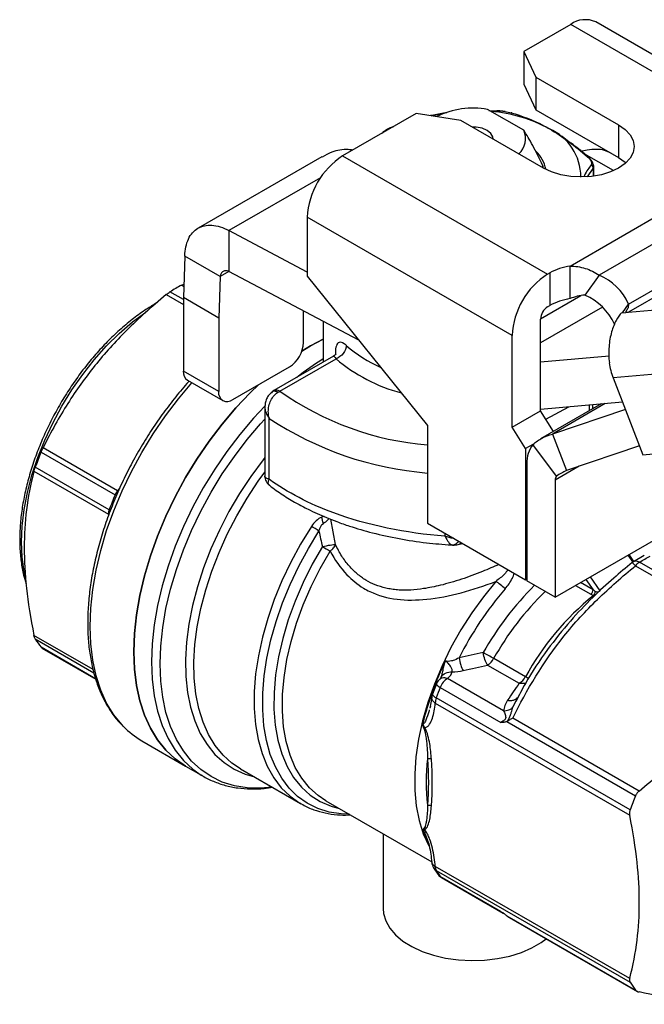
# Model space of a CAD drawing. Header units: inches. Extents: x 0.5 to 21.5, y 0.5 to 16.5.
# Tile 15 of 17: x 17.3 to 18.6, y 13.3 to 15.2. Entities that reach past the tile are written whole.
import ezdxf

# ---------------------------------------------------------------- set-up
doc = ezdxf.new("R2010")
doc.units = ezdxf.units.IN
doc.header["$LTSCALE"] = 2
doc.header["$MEASUREMENT"] = 0

msp = doc.modelspace()

# ---------------------------------------------------------------- linework, layer by layer
for p, q in [((18.4119, 15.2053), (18.3197, 15.1521)), ((18.8235, 14.9676), (18.4119, 15.2053)), ((18.8661, 14.9763), (18.4611, 15.2102)), ((18.3197, 15.1521), (18.3432, 15.1014)), ((18.3197, 15.1521), (18.3197, 15.0878)), ((18.3432, 15.1014), (18.5061, 15.0074)), ((18.3432, 15.1014), (18.3432, 15.0371)), ((18.3197, 15.0878), (18.3432, 15.0371)), ((18.3195, 14.9966), (18.2481, 15.0378)), ((18.3432, 15.0371), (18.5061, 14.9431)), ((18.1078, 15.0298), (17.9627, 14.946)), ((18.1956, 15.0162), (18.1078, 15.0298)), ((18.137, 15.0253), (18.1647, 15.0313)), ((18.1647, 15.0313), (18.1682, 15.0316)), ((18.2505, 15.0355), (18.2676, 15.0353)), ((18.3585, 14.9222), (18.1956, 15.0162)), ((18.5061, 15.0074), (18.5061, 14.9431)), ((18.4105, 14.7292), (18.8235, 14.9676)), ((17.922, 14.9446), (17.6781, 14.8039)), ((17.9627, 14.946), (18.3664, 14.713)), ((18.4961, 14.9171), (18.4387, 14.9503)), ((18.3572, 14.9266), (18.3567, 14.9232)), ((18.3572, 14.9229), (18.3572, 14.9266)), ((18.4451, 14.9052), (18.456, 14.9215)), ((18.456, 14.9215), (18.4572, 14.9256)), ((18.456, 14.9215), (18.456, 14.9061)), ((18.4572, 14.9063), (18.4572, 14.927)), ((18.8497, 14.9318), (18.4676, 14.7112)), ((17.9191, 14.9031), (17.7387, 14.7989)), ((18.5258, 14.6542), (18.8976, 14.8689)), ((18.9212, 14.8664), (18.5258, 14.6381)), ((18.2968, 14.5925), (17.8931, 14.8255)), ((17.8931, 14.8255), (17.8931, 14.7095)), ((17.8931, 14.7173), (17.7387, 14.7989)), ((17.7387, 14.7989), (17.7387, 14.7186)), ((17.6521, 14.7489), (17.6491, 14.6669)), ((17.7217, 14.7087), (17.6521, 14.7489)), ((18.4105, 14.6649), (18.4105, 14.7292)), ((17.7217, 14.7087), (17.7187, 14.6267)), ((17.7387, 14.7186), (17.7217, 14.7087)), ((17.9946, 14.5832), (17.7387, 14.7186)), ((17.8931, 14.7095), (18.1298, 14.4151)), ((18.3664, 14.713), (18.371, 14.7157)), ((18.371, 14.7157), (18.371, 14.6514)), ((18.4676, 14.7112), (18.4398, 14.6716)), ((17.6457, 14.6913), (17.6499, 14.6889)), ((17.6154, 14.6728), (17.6491, 14.6533)), ((17.6491, 14.6629), (17.6228, 14.6781)), ((18.3525, 14.625), (18.4319, 14.6709)), ((17.7187, 14.6267), (17.6491, 14.6669)), ((17.6491, 14.6669), (17.6491, 14.5222)), ((18.3664, 14.6487), (18.371, 14.6514)), ((18.5138, 14.6371), (18.5258, 14.6542)), ((18.5258, 14.6381), (18.8315, 14.6655)), ((17.8857, 14.5785), (17.8857, 14.6408)), ((18.4745, 14.6484), (18.3525, 14.578)), ((18.5117, 14.6369), (18.5204, 14.6377)), ((18.5202, 14.6393), (18.5204, 14.6377)), ((18.5204, 14.6377), (18.5258, 14.6381)), ((17.7187, 14.6267), (17.7187, 14.4821)), ((17.9245, 14.6203), (17.9245, 14.5397)), ((18.3525, 14.444), (18.3525, 14.6246)), ((18.2968, 14.4118), (18.2968, 14.5925)), ((17.8825, 14.5615), (17.8996, 14.5719)), ((17.8996, 14.5719), (17.9245, 14.5853)), ((17.9485, 14.5577), (17.9485, 14.5543)), ((17.9447, 14.5514), (17.8276, 14.4837)), ((17.8394, 14.4826), (17.9498, 14.5463)), ((18.4875, 14.5516), (18.3525, 14.5395)), ((18.7967, 14.5356), (18.4954, 14.5087)), ((17.7187, 14.4821), (17.6491, 14.5222)), ((17.7465, 14.466), (17.8579, 14.5303)), ((17.6572, 14.5042), (17.7268, 14.464)), ((18.4954, 14.5087), (18.554, 14.3574)), ((17.8276, 14.4837), (17.8239, 14.4814)), ((18.5138, 14.4611), (18.3525, 14.4467)), ((18.472, 14.4574), (18.3526, 14.3884)), ((18.48, 14.4581), (18.376, 14.398)), ((18.4481, 14.4552), (18.4481, 14.4435)), ((18.4556, 14.4479), (18.4556, 14.4559)), ((17.8096, 14.451), (17.8096, 14.3153)), ((18.2968, 14.4118), (18.3525, 14.444)), ((18.3779, 14.403), (18.3525, 14.444)), ((18.3628, 14.4274), (18.4079, 14.4516)), ((18.5195, 14.4465), (18.376, 14.398)), ((17.8181, 14.309), (17.8181, 14.429)), ((18.1298, 14.4151), (18.1298, 14.2222)), ((18.3231, 14.3694), (18.2968, 14.4118)), ((18.376, 14.398), (18.4038, 14.3263)), ((18.3376, 14.3777), (18.3231, 14.3694)), ((18.3837, 14.3151), (18.3376, 14.3777)), ((18.554, 14.3574), (18.8554, 14.3844)), ((17.3689, 14.3623), (17.5146, 14.2782)), ((17.5194, 14.2864), (17.3728, 14.371)), ((18.3231, 14.3694), (18.3231, 14.1106)), ((18.5473, 14.3747), (18.4038, 14.3263)), ((18.3256, 14.3396), (18.3256, 14.1088)), ((17.3549, 14.3249), (17.5015, 14.2402)), ((17.5031, 14.2487), (17.3574, 14.3328)), ((18.4284, 14.3346), (18.3813, 14.3074)), ((18.3813, 14.3074), (18.3813, 14.0767)), ((17.5242, 14.2923), (17.5194, 14.2864)), ((17.5176, 14.2764), (17.5146, 14.2782)), ((17.5058, 14.2471), (17.5031, 14.2487)), ((17.5015, 14.2402), (17.5015, 14.2369)), ((17.9266, 14.2353), (17.9218, 14.2344)), ((17.9485, 14.1804), (17.9393, 14.2301)), ((18.1298, 14.2222), (18.3231, 14.1106)), ((18.3813, 14.0767), (18.6319, 14.2213)), ((18.1643, 14.2023), (18.1643, 14.1968)), ((18.1765, 14.1796), (18.1793, 14.1794)), ((18.1778, 14.1796), (18.1801, 14.18)), ((18.1901, 14.1803), (18.1987, 14.1824)), ((18.5245, 14.1593), (18.534, 14.1456)), ((18.5361, 14.147), (18.5267, 14.1606)), ((18.5568, 14.1589), (18.5354, 14.1465)), ((18.7946, 14.0025), (18.5472, 14.1454)), ((18.5394, 14.1383), (18.7879, 13.9948)), ((18.3231, 14.1106), (18.3256, 14.1121)), ((18.3813, 14.0767), (18.3256, 14.1088)), ((18.4559, 14.0914), (18.4314, 14.1056)), ((18.4419, 14.1117), (18.4559, 14.0914)), ((18.4698, 14.0893), (18.4508, 14.1168)), ((18.4214, 14.0998), (18.4514, 14.0825)), ((17.4713, 13.9342), (17.3549, 14.0014)), ((17.3574, 13.9943), (17.4729, 13.9276)), ((17.4763, 13.916), (17.3689, 13.978)), ((17.3706, 13.9764), (17.4765, 13.9153)), ((18.3226, 13.9197), (18.2602, 13.9557)), ((18.2482, 13.9429), (18.3106, 13.9069)), ((18.1567, 13.9188), (18.1544, 13.9144)), ((18.2796, 13.8529), (18.1694, 13.9164)), ((18.1475, 13.9059), (18.1397, 13.8856)), ((18.1551, 13.8988), (18.2745, 13.8299)), ((18.1384, 13.8791), (18.1346, 13.8579)), ((18.5289, 13.6577), (18.1472, 13.878)), ((18.3036, 13.8713), (18.3065, 13.8774)), ((18.1355, 13.8613), (18.1344, 13.8579)), ((18.1452, 13.8678), (18.528, 13.6469)), ((18.2982, 13.8596), (18.3036, 13.8713)), ((18.5465, 13.6945), (18.298, 13.838)), ((18.2859, 13.8318), (18.5396, 13.6853)), ((17.5673, 13.7937), (17.6536, 13.7439)), ((17.6536, 13.7439), (17.6884, 13.7238)), ((17.7617, 13.7383), (17.8801, 13.67)), ((17.9295, 13.6755), (18.1382, 13.5551)), ((18.0426, 13.6102), (18.0426, 13.4629)), ((18.1419, 13.543), (18.1505, 13.5305)), ((18.528, 13.325), (18.1452, 13.546)), ((18.1472, 13.538), (18.5289, 13.3177)), ((18.2745, 13.4575), (18.1551, 13.5264)), ((18.1576, 13.5242), (18.2791, 13.4541)), ((18.2859, 13.4489), (18.5396, 13.3024)), ((18.2913, 13.4451), (18.5431, 13.2997))]:
    msp.add_line(p, q)
at = {"flags": 128}
for points in [[(18.1647, 15.0313), (18.1384, 15.0261), (18.1358, 15.0255)], [(18.2591, 14.9796), (18.2587, 14.9838), (18.2548, 14.9906), (18.2476, 14.9963), (18.2376, 15.0005), (18.2259, 15.0027), (18.2186, 15.003)], [(18.5061, 15.0074), (18.519, 14.9982), (18.5287, 14.9878), (18.5346, 14.9765), (18.5366, 14.9648), (18.5346, 14.953), (18.5287, 14.9417), (18.519, 14.9313), (18.5061, 14.9222), (18.4902, 14.9147), (18.4722, 14.9091), (18.4526, 14.9057), (18.4323, 14.9046), (18.4119, 14.9057), (18.3924, 14.9091), (18.3743, 14.9147), (18.3585, 14.9222)], [(18.5061, 14.9431), (18.519, 14.934), (18.5205, 14.9326)], [(17.3379, 14.116), (17.3355, 14.1272), (17.3316, 14.1554), (17.3303, 14.1854), (17.3316, 14.2168), (17.3355, 14.2495), (17.342, 14.2831), (17.351, 14.3172), (17.3624, 14.3516), (17.3761, 14.3859), (17.3919, 14.4198), (17.4098, 14.4529), (17.4296, 14.4849), (17.4509, 14.5156), (17.4738, 14.5446), (17.4979, 14.5717), (17.523, 14.5965), (17.5488, 14.6189), (17.5749, 14.6384)], [(17.9245, 14.5853), (17.8996, 14.5719), (17.8825, 14.5615)], [(17.5309, 13.8222), (17.5283, 13.8249), (17.512, 13.845), (17.4979, 13.868), (17.4863, 13.8937), (17.4772, 13.9219), (17.4706, 13.9523), (17.4667, 13.9848), (17.4653, 14.019), (17.4667, 14.0548), (17.4706, 14.0919), (17.4772, 14.1299), (17.4863, 14.1686), (17.4979, 14.2077), (17.512, 14.2469), (17.5283, 14.2859), (17.5467, 14.3243), (17.5673, 14.362), (17.5896, 14.3986), (17.6137, 14.4339), (17.6393, 14.4675), (17.6661, 14.4991)], [(17.7979, 14.4956), (17.7806, 14.479), (17.7526, 14.4494), (17.7256, 14.4177), (17.7, 14.384), (17.6759, 14.3488), (17.6536, 14.3122), (17.633, 14.2745), (17.6146, 14.236), (17.5983, 14.197), (17.5842, 14.1579), (17.5726, 14.1188), (17.5635, 14.0801), (17.5569, 14.042), (17.553, 14.005), (17.5516, 13.9692), (17.553, 13.935), (17.5569, 13.9025), (17.5635, 13.8721), (17.5726, 13.8439), (17.5842, 13.8182), (17.5983, 13.7952), (17.6146, 13.7751), (17.633, 13.7579), (17.6536, 13.7439), (17.6536, 13.7439)], [(17.6536, 13.7439), (17.6536, 13.7439), (17.633, 13.7579), (17.6146, 13.7751), (17.5983, 13.7952), (17.5842, 13.8182), (17.5726, 13.8439), (17.5635, 13.8721), (17.5569, 13.9025), (17.553, 13.935), (17.5516, 13.9692), (17.553, 14.005), (17.5569, 14.042), (17.5635, 14.0801), (17.5726, 14.1188), (17.5842, 14.1579), (17.5983, 14.197), (17.6146, 14.236), (17.633, 14.2745), (17.6536, 14.3122), (17.6759, 14.3488), (17.7, 14.384), (17.7256, 14.4177), (17.7526, 14.4494), (17.7806, 14.479), (17.7979, 14.4956)], [(17.8096, 14.4529), (17.7874, 14.4293), (17.7605, 14.3975), (17.7349, 14.3639), (17.7108, 14.3287), (17.6884, 14.2921), (17.6679, 14.2544), (17.6494, 14.2159), (17.6331, 14.1769), (17.6191, 14.1377), (17.6075, 14.0987), (17.5983, 14.0599), (17.5918, 14.0219), (17.5878, 13.9849), (17.5865, 13.9491), (17.5878, 13.9148), (17.5918, 13.8824), (17.5983, 13.8519), (17.6075, 13.8238), (17.6191, 13.7981), (17.6331, 13.7751), (17.6494, 13.7549), (17.6679, 13.7378), (17.6843, 13.7262)], [(17.8239, 13.7024), (17.8013, 13.7004), (17.7747, 13.701), (17.7495, 13.705), (17.7257, 13.7124), (17.7037, 13.723), (17.6834, 13.7368), (17.6652, 13.7537), (17.6491, 13.7735), (17.6353, 13.7962), (17.6239, 13.8215), (17.6149, 13.8493), (17.6084, 13.8793), (17.6045, 13.9113), (17.6032, 13.9451), (17.6045, 13.9804), (17.6084, 14.0169), (17.6149, 14.0544), (17.6239, 14.0926), (17.6353, 14.1311), (17.6491, 14.1697), (17.6652, 14.2082), (17.6834, 14.2461), (17.7037, 14.2833), (17.7257, 14.3194), (17.7495, 14.3541), (17.7747, 14.3873), (17.8013, 14.4185), (17.8096, 14.4277)], [(17.8096, 14.3518), (17.806, 14.3472), (17.782, 14.3146), (17.7595, 14.2806), (17.7388, 14.2452), (17.72, 14.2089), (17.7033, 14.172), (17.6889, 14.1347), (17.6767, 14.0973), (17.667, 14.0602), (17.6599, 14.0237), (17.6553, 13.988), (17.6533, 13.9535), (17.6539, 13.9205), (17.6572, 13.8891), (17.6631, 13.8598), (17.6716, 13.8327), (17.6825, 13.8081), (17.6958, 13.7861), (17.7114, 13.7669), (17.7292, 13.7507), (17.7489, 13.7377), (17.7705, 13.7279), (17.7891, 13.7225)], [(17.7617, 13.7383), (17.7447, 13.7497), (17.7272, 13.7656), (17.7119, 13.7845), (17.6988, 13.8062), (17.688, 13.8304), (17.6797, 13.8571), (17.6739, 13.886), (17.6706, 13.9169), (17.67, 13.9494), (17.6719, 13.9834), (17.6765, 14.0185), (17.6835, 14.0544), (17.6931, 14.091), (17.705, 14.1278), (17.7193, 14.1645), (17.7357, 14.2009), (17.7542, 14.2366), (17.7746, 14.2714), (17.7967, 14.305), (17.8096, 14.3229)], [(17.9012, 14.216), (17.88, 14.1813), (17.8606, 14.1456), (17.8432, 14.109), (17.828, 14.072), (17.8152, 14.0348), (17.8047, 13.9978), (17.7968, 13.9613), (17.7914, 13.9255), (17.7887, 13.8908), (17.7886, 13.8575), (17.7911, 13.8258), (17.7963, 13.7961), (17.8041, 13.7686), (17.8143, 13.7434), (17.827, 13.7209), (17.842, 13.7012), (17.8593, 13.6845), (17.8785, 13.6709)], [(17.9759, 13.6487), (17.96, 13.6494), (17.9361, 13.6531), (17.9137, 13.6602), (17.893, 13.6705), (17.8742, 13.684), (17.8574, 13.7005), (17.8427, 13.72), (17.8303, 13.7422), (17.8203, 13.7669), (17.8127, 13.7941), (17.8077, 13.8233), (17.8053, 13.8544), (17.8054, 13.8872), (17.8081, 13.9213), (17.8135, 13.9564), (17.8213, 13.9923), (17.8316, 14.0287), (17.8442, 14.0652), (17.8592, 14.1016), (17.8762, 14.1375), (17.8953, 14.1726), (17.9162, 14.2067)], [(17.923, 14.1764), (17.9029, 14.1414), (17.885, 14.1054), (17.8692, 14.0689), (17.8558, 14.0321), (17.8448, 13.9953), (17.8364, 13.959), (17.8307, 13.9234), (17.8277, 13.8889), (17.8274, 13.8558), (17.8299, 13.8244), (17.835, 13.795), (17.8429, 13.7679), (17.8533, 13.7432), (17.8662, 13.7213), (17.8815, 13.7024), (17.899, 13.6865), (17.9187, 13.6739), (17.9402, 13.6647), (17.9557, 13.6604)], [(17.9295, 13.6755), (17.9146, 13.6855), (17.8973, 13.7011), (17.8823, 13.7198), (17.8696, 13.7413), (17.8593, 13.7655), (17.8516, 13.7922), (17.8465, 13.8212), (17.8441, 13.8521), (17.8444, 13.8846), (17.8474, 13.9185), (17.853, 13.9535), (17.8612, 13.9892), (17.872, 14.0254), (17.8852, 14.0616), (17.9007, 14.0975), (17.9184, 14.1329), (17.9381, 14.1673)], [(18.2643, 14.1078), (18.2399, 14.0776), (18.2169, 14.0455), (18.1955, 14.012), (18.176, 13.9773), (18.1586, 13.9416), (18.1434, 13.9055), (18.1305, 13.8691), (18.1201, 13.8329), (18.1123, 13.7971), (18.1071, 13.7622), (18.1046, 13.7283), (18.1048, 13.6959), (18.1077, 13.6653), (18.1133, 13.6366), (18.1215, 13.6103), (18.1322, 13.5867)], [(18.1475, 13.9059), (18.1474, 13.9056), (18.1477, 13.9047), (18.1487, 13.9035), (18.1502, 13.902), (18.1524, 13.9005), (18.1551, 13.8988)], [(18.1397, 13.8856), (18.1396, 13.8853), (18.1399, 13.8841), (18.1408, 13.8828), (18.1423, 13.8813), (18.1445, 13.8797), (18.1472, 13.878)], [(17.6843, 13.7262), (17.6884, 13.7238), (17.6884, 13.7238)], [(17.8785, 13.6709), (17.8785, 13.6709), (17.8801, 13.67)], [(18.1207, 13.6162), (18.1246, 13.6055), (18.1288, 13.5958)], [(18.1505, 13.5305), (18.1524, 13.5284), (18.1551, 13.5264)], [(18.1576, 13.5242), (18.1563, 13.5251), (18.1551, 13.5264)], [(18.0426, 13.4629), (18.0433, 13.4536), (18.0476, 13.4388), (18.0555, 13.4246), (18.0669, 13.4112), (18.0815, 13.3989), (18.0992, 13.388), (18.1193, 13.3786), (18.1416, 13.3711), (18.1656, 13.3655), (18.1908, 13.362), (18.2165, 13.3606), (18.2424, 13.3615), (18.2677, 13.3644), (18.292, 13.3695), (18.3148, 13.3766), (18.3356, 13.3855), (18.3539, 13.396), (18.3637, 13.4033)]]:
    msp.add_lwpolyline(points, dxfattribs=at)
for centre, radius, start, end in [((18.4407, 15.1651), 0.0495, 65.6929, 125.6176), ((18.2193, 14.8825), 0.158, 79.5115, 116.7617), ((18.2311, 14.7429), 0.2918, 61.5561, 85.2766), ((18.3275, 14.9042), 0.1044, 0.1797, 65.9302), ((18.2833, 14.9802), 0.0398, 311.5545, 24.3115), ((18.0443, 14.8186), 0.1513, 122.6055, 177.3945), ((18.3001, 14.908), 0.064, 10.6465, 47.6472), ((18.4287, 14.6114), 0.1192, 98.8105, 118.9626), ((18.4479, 14.5856), 0.1513, 122.6055, 177.3945), ((18.4237, 14.6081), 0.1121, 24.2984, 66.9161), ((17.8428, 14.3234), 0.4175, 118.183, 121.8116), ((18.3958, 14.5685), 0.1121, 24.2984, 66.9161), ((18.3827, 14.6232), 0.0303, 122.6055, 177.3945), ((18.4287, 14.5471), 0.1192, 98.8105, 118.9626), ((18.5252, 14.6492), 0.0111, 243.6188, 273.2659), ((17.8253, 14.5812), 0.0605, 302.6055, 357.3945), ((18.1445, 14.771), 0.2642, 228.5966, 246.2347), ((18.2088, 14.083), 0.5433, 121.5559, 128.2236), ((18.1616, 14.7958), 0.3273, 229.6728, 255.2279), ((18.609, 14.5526), 0.1219, 186.6854, 201.1096), ((17.6678, 14.5199), 0.0189, 172.7442, 235.9436), ((17.7356, 14.4793), 0.0172, 170.786, 309.2033), ((18.1782, 14.96), 0.5854, 234.6373, 265.2587), ((18.1822, 14.9776), 0.6584, 236.4284, 265.4332), ((18.3825, 14.3427), 0.0569, 141.9762, 183.1307), ((18.0307, 14.0886), 0.7161, 157.5283, 160.0603), ((18.3927, 14.308), 0.0114, 141.9762, 183.1307), ((17.5457, 14.2653), 0.0337, 141.2974, 157.4932), ((18.1764, 14.0045), 0.7161, 157.5283, 160.0603), ((17.5267, 14.2398), 0.0252, 159.3212, 179.0099), ((18.2534, 14.7111), 0.6285, 238.2833, 239.8906), ((18.5477, 14.1264), 0.0236, 121.6918, 128.9439), ((18.564, 14.1189), 0.0313, 122.586, 141.8921), ((18.8005, 13.6501), 0.6815, 139.4669, 153.227), ((18.7612, 13.675), 0.5978, 134.6779, 150.7238), ((18.7578, 13.678), 0.5699, 134.0085, 150.8376), ((18.8064, 13.6516), 0.5531, 129.2382, 151.0087), ((17.5089, 14.0886), 0.1784, 211.9023, 218.299), ((18.7512, 13.6706), 0.6499, 154.4499, 165.9844), ((17.3991, 12.4611), 1.7249, 60.0509, 60.8323), ((18.23, 13.972), 0.0342, 302.0015, 331.6588), ((18.1694, 13.8972), 0.0236, 127.5055, 158.1987), ((18.1889, 13.886), 0.0362, 122.6025, 159.2101), ((18.2924, 13.936), 0.0342, 302.0015, 331.6588), ((18.0804, 13.4983), 0.4861, 59.2116, 60.1139), ((18.8171, 13.634), 0.713, 158.1947, 159.9827), ((18.1619, 13.8775), 0.0236, 159.987, 175.9706), ((18.1755, 13.8673), 0.0303, 159.2351, 179.0025), ((17.6509, 13.9384), 0.1671, 224.0642, 239.96), ((18.5049, 13.7125), 0.3777, 173.0692, 186.9308), ((19.2018, 13.4125), 0.7162, 157.609, 159.9797), ((18.1619, 13.5556), 0.0236, 183.6376, 212.1515), ((18.1545, 13.551), 0.0149, 212.3116, 240.4746), ((18.1601, 13.5454), 0.0149, 177.9763, 209.7793), ((18.2999, 13.634), 0.1804, 212.1254, 216.5959), ((18.1694, 13.5446), 0.0236, 216.6216, 240.0027), ((18.68, 13.4125), 0.1784, 212.1059, 218.0954)]:
    msp.add_arc(centre, radius, start, end)
for points, knots in [([(18.2825, 15.0335), (18.2798, 15.0339), (18.2745, 15.0346), (18.2693, 15.035), (18.2666, 15.0352)], [0, 0, 0, 0, 0.501196, 1, 1, 1, 1]), ([(18.2667, 15.0351), (18.2667, 15.0352), (18.267, 15.0354), (18.2673, 15.0354), (18.2676, 15.0353)], [0, 0, 0, 0, 0.153184, 1, 1, 1, 1]), ([(18.2946, 15.0311), (18.3157, 15.0252), (18.3411, 15.0157), (18.3665, 15.0016), (18.3701, 14.9995)], [0, 0, 0, 0, 0.2302072, 0.2686694, 0.2686694, 0.2686694, 0.2686694]), ([(18.2964, 15.0305), (18.2963, 15.0306), (18.2958, 15.031), (18.2951, 15.031), (18.2946, 15.0311)], [0, 0, 0, 0, 0.213713, 1, 1, 1, 1]), ([(18.062, 15.0035), (18.0594, 15.0025), (18.0543, 15.0004), (18.0476, 14.9969), (18.0425, 14.9935), (18.0406, 14.9914), (18.0398, 14.9905)], [0, 0, 0, 0, 0.259061, 0.522782, 0.789572, 1, 1, 1, 1]), ([(18.062, 15.0034), (18.062, 15.0035), (18.062, 15.0037), (18.0621, 15.0036), (18.0621, 15.0035)], [0, 0, 0, 0, 0.252705, 1, 1, 1, 1]), ([(18.3572, 14.9266), (18.3499, 14.9419), (18.3432, 14.9551), (18.3308, 14.9781), (18.3251, 14.988), (18.3195, 14.9966)], [0, 0, 0, 0, 0.5, 0.5, 1, 1, 1, 1]), ([(18.4084, 14.9741), (18.3994, 14.981), (18.388, 14.9897), (18.3765, 14.9956), (18.3742, 14.9968)], [0, 0, 0, 0, 0.796989, 1, 1, 1, 1]), ([(17.9826, 14.9575), (17.9797, 14.9579), (17.9653, 14.9598), (17.9442, 14.9559), (17.9287, 14.9472), (17.9225, 14.9437)], [0, 0, 0, 0, 0.1309174, 0.648311, 1, 1, 1, 1]), ([(18.4466, 14.9438), (18.4366, 14.9525), (18.424, 14.9634), (18.4111, 14.9723), (18.4084, 14.9741)], [0, 0, 0, 0, 0.790264, 1, 1, 1, 1]), ([(18.4915, 14.9515), (18.4873, 14.9535), (18.4734, 14.9602), (18.4518, 14.9593), (18.4357, 14.9556), (18.4313, 14.9545)], [0, 0, 0, 0, 0.2415526, 0.7909352, 1, 1, 1, 1]), ([(18.4465, 14.9437), (18.4464, 14.9439), (18.446, 14.9443), (18.4454, 14.9443), (18.445, 14.9443)], [0, 0, 0, 0, 0.4290897, 1, 1, 1, 1]), ([(18.4572, 14.9256), (18.457, 14.9271), (18.4567, 14.9301), (18.4544, 14.9348), (18.4511, 14.9395), (18.4481, 14.9424), (18.4466, 14.9438)], [0, 0, 0, 0, 0.260641, 0.51503, 0.762117, 1, 1, 1, 1]), ([(18.4522, 14.9287), (18.4478, 14.9226), (18.443, 14.916), (18.438, 14.9061), (18.4375, 14.9052)], [0, 0, 0, 0, 0.909907, 1, 1, 1, 1]), ([(18.456, 14.9215), (18.4561, 14.9226), (18.4556, 14.9254), (18.4536, 14.9277), (18.4522, 14.9287)], [0, 0, 0, 0, 0.428571, 1, 1, 1, 1]), ([(17.6521, 14.7489), (17.6524, 14.7616), (17.6548, 14.773), (17.6635, 14.7918), (17.6698, 14.799), (17.6856, 14.8083), (17.695, 14.8104), (17.7105, 14.8093), (17.716, 14.8082), (17.7273, 14.8046), (17.733, 14.8021), (17.7387, 14.7989)], [0, 0, 0, 0, 0.1173196, 0.1173196, 0.2345775, 0.2345775, 0.3518353, 0.3518353, 0.4122047, 0.4122047, 0.4725748, 0.4725748, 0.4725748, 0.4725748]), ([(18.4105, 14.7292), (18.4207, 14.7292), (18.4307, 14.7276), (18.4501, 14.7215), (18.4592, 14.717), (18.4676, 14.7112)], [0, 0, 0, 0, 0.5, 0.5, 1, 1, 1, 1]), ([(17.7387, 14.7186), (17.7366, 14.7195), (17.7346, 14.72), (17.7307, 14.72), (17.7289, 14.7195), (17.7258, 14.7177), (17.7245, 14.7164), (17.7226, 14.713), (17.722, 14.711), (17.7217, 14.7087)], [0, 0, 0, 0, 0.01992909, 0.01992909, 0.03984799, 0.03984799, 0.05976687, 0.05976687, 0.07956486, 0.07956486, 0.07956486, 0.07956486]), ([(17.6457, 14.6913), (17.647, 14.692), (17.6487, 14.6929), (17.6498, 14.6931), (17.65, 14.6932)], [0, 0, 0, 0, 0.8246343, 1, 1, 1, 1]), ([(17.6154, 14.6728), (17.586, 14.6485), (17.5606, 14.6255), (17.5146, 14.5796), (17.494, 14.5567), (17.4558, 14.5092), (17.4383, 14.4847), (17.4047, 14.4316), (17.3887, 14.4031), (17.3728, 14.371)], [0, 0, 0, 0, 0.25, 0.25, 0.5, 0.5, 0.75, 0.75, 1, 1, 1, 1]), ([(18.4398, 14.6716), (18.4347, 14.6716), (18.4297, 14.6707), (18.4199, 14.6683), (18.4151, 14.6667), (18.4105, 14.6649)], [0, 0, 0, 0, 0.5, 0.5, 1, 1, 1, 1]), ([(17.5969, 14.6565), (17.5901, 14.6525), (17.5747, 14.6435), (17.5511, 14.6264), (17.5263, 14.6059), (17.5022, 14.5832), (17.4789, 14.5583), (17.4566, 14.5317), (17.4357, 14.5034), (17.4161, 14.4737), (17.3981, 14.4429), (17.3819, 14.4113), (17.3675, 14.3791), (17.3551, 14.3465), (17.3449, 14.3139), (17.3368, 14.2816), (17.331, 14.2497), (17.3276, 14.2191), (17.3267, 14.1942), (17.3272, 14.1701), (17.3293, 14.1465), (17.3334, 14.1227), (17.3377, 14.1092), (17.3395, 14.1037)], [0, 0, 0, 0, 0.040343, 0.090503, 0.14064, 0.190747, 0.240824, 0.290874, 0.340904, 0.39092, 0.440931, 0.490944, 0.540965, 0.591, 0.64106, 0.69115, 0.741278, 0.79145, 0.839133, 0.865617, 0.91587, 0.966147, 1, 1, 1, 1]), ([(18.5258, 14.6542), (18.5258, 14.6509), (18.5251, 14.6482), (18.5231, 14.6433), (18.5218, 14.6412), (18.5202, 14.6393)], [0, 0, 0, 0, 0.5, 0.5, 1, 1, 1, 1]), ([(18.5117, 14.6369), (18.5086, 14.6334), (18.505, 14.6285), (18.4981, 14.6157), (18.4949, 14.6081), (18.4911, 14.5948), (18.49, 14.5901), (18.4883, 14.5804), (18.4877, 14.5754), (18.4869, 14.5651), (18.4868, 14.5597), (18.487, 14.5491), (18.4874, 14.5437), (18.488, 14.5384)], [0, 0, 0, 0, 0.25, 0.25, 0.5, 0.5, 0.625, 0.625, 0.75, 0.75, 0.875, 0.875, 1, 1, 1, 1]), ([(17.9698, 14.5729), (17.9645, 14.5777), (17.9564, 14.5812), (17.9498, 14.5735), (17.9485, 14.5636), (17.9485, 14.5577)], [0, 0, 0, 0, 0.0822276, 0.137046, 0.1918644, 0.1918644, 0.1918644, 0.1918644]), ([(17.9698, 14.5729), (17.9698, 14.5678), (17.9676, 14.562), (17.9602, 14.5522), (17.955, 14.5482), (17.9498, 14.5463)], [0, 0, 0, 0, 0.5, 0.5, 1, 1, 1, 1]), ([(17.9502, 14.5559), (17.9502, 14.556), (17.95, 14.5562), (17.9485, 14.554), (17.946, 14.5522), (17.9448, 14.5514)], [0, 0, 0, 0, 0.224397, 0.614472, 1, 1, 1, 1]), ([(17.9447, 14.5514), (17.9448, 14.5514), (17.9449, 14.5516), (17.9455, 14.5514), (17.9469, 14.5506), (17.9487, 14.5479), (17.9498, 14.5463)], [0, 0, 0, 0, 0.009228, 0.196036, 0.507791, 1, 1, 1, 1]), ([(17.6606, 14.5023), (17.6602, 14.5019), (17.6511, 14.4922), (17.634, 14.4715), (17.6097, 14.4402), (17.5869, 14.4072), (17.5656, 14.373), (17.5459, 14.3378), (17.528, 14.3018), (17.512, 14.2652), (17.4979, 14.2284), (17.486, 14.1915), (17.4763, 14.1547), (17.4688, 14.1184), (17.4637, 14.0828), (17.4609, 14.048), (17.4604, 14.0143), (17.4624, 13.9819), (17.4669, 13.9511), (17.4737, 13.9221), (17.4829, 13.8951), (17.4944, 13.8702), (17.5082, 13.848), (17.5198, 13.8326), (17.5273, 13.8256), (17.5288, 13.8241)], [0, 0, 0, 0, 0.001943, 0.048916, 0.095871, 0.142811, 0.189744, 0.236674, 0.283608, 0.330549, 0.377505, 0.42448, 0.471482, 0.518515, 0.565583, 0.61269, 0.659835, 0.70701, 0.754198, 0.80136, 0.848444, 0.895381, 0.942091, 0.988506, 1, 1, 1, 1]), ([(17.8241, 14.4811), (17.8218, 14.4791), (17.8172, 14.4752), (17.8127, 14.4675), (17.8101, 14.4591), (17.8098, 14.4537), (17.8096, 14.451)], [0, 0, 0, 0, 0.25595, 0.515099, 0.76251, 1, 1, 1, 1]), ([(17.8181, 14.429), (17.8181, 14.4291), (17.8181, 14.4292), (17.8172, 14.4326), (17.8161, 14.4395), (17.8167, 14.4505), (17.8197, 14.4616), (17.8256, 14.4723), (17.8318, 14.4781), (17.8353, 14.4803)], [-0.07122081, -0.07122081, -0.07122081, -0.07122081, -0.0708335, -0.0708335, -0.0566668, -0.0425001, -0.0283334, -0.0141667, 0, 0, 0, 0]), ([(17.8353, 14.4803), (17.8343, 14.4809), (17.8322, 14.4819), (17.8284, 14.4826), (17.8254, 14.4825), (17.8244, 14.4811), (17.8242, 14.481)], [0, 0, 0, 0, 0.235972, 0.471078, 0.942144, 1, 1, 1, 1]), ([(17.8394, 14.4826), (17.835, 14.4851), (17.8306, 14.4855), (17.8276, 14.4837), (17.8276, 14.4837)], [0, 0, 0, 0, 0.5, 0.5000182, 0.5000182, 0.5000182, 0.5000182]), ([(17.8096, 14.4507), (17.8097, 14.4492), (17.8101, 14.4446), (17.8125, 14.4373), (17.8159, 14.4318), (17.818, 14.4292), (17.8181, 14.4291), (17.8181, 14.429)], [-0.07122081, -0.07122081, -0.07122081, -0.07122081, -0.06433112, -0.05016441, -0.03599771, -0.03599771, -0.03561041, -0.03561041, -0.03561041, -0.03561041]), ([(18.3376, 14.3777), (18.3432, 14.3826), (18.3492, 14.3867), (18.362, 14.3935), (18.3689, 14.3961), (18.376, 14.398)], [0, 0, 0, 0, 0.0629865, 0.0629865, 0.1259731, 0.1259731, 0.1259731, 0.1259731]), ([(17.3549, 14.3249), (17.3481, 14.2986), (17.3434, 14.2737), (17.3372, 14.2242), (17.3357, 14.1996), (17.3357, 14.1488), (17.3372, 14.1225), (17.3434, 14.0658), (17.3481, 14.0355), (17.3549, 14.0014)], [0, 0, 0, 0, 0.25, 0.25, 0.5, 0.5, 0.75, 0.75, 1, 1, 1, 1]), ([(18.4038, 14.3263), (18.4003, 14.3247), (18.3969, 14.323), (18.3902, 14.3192), (18.3869, 14.3172), (18.3837, 14.3151)], [0, 0, 0, 0, 0.03013287, 0.03013287, 0.06026573, 0.06026573, 0.06026573, 0.06026573]), ([(17.8181, 14.309), (17.8159, 14.3097), (17.8117, 14.311), (17.8092, 14.3134), (17.8098, 14.315), (17.8099, 14.3152)], [0, 0, 0, 0, 0.472872, 0.926946, 1, 1, 1, 1]), ([(17.8096, 14.3152), (17.8098, 14.3134), (17.81, 14.3099), (17.8119, 14.3049), (17.8147, 14.3002), (17.8175, 14.2977), (17.8189, 14.2964)], [0, 0, 0, 0, 0.237871, 0.484041, 0.738215, 1, 1, 1, 1]), ([(17.8194, 14.2967), (17.8188, 14.2969), (17.8166, 14.298), (17.8159, 14.3022), (17.8174, 14.3068), (17.8181, 14.309)], [0, 0, 0, 0, 0.154676, 0.583727, 1, 1, 1, 1]), ([(18.1643, 14.1968), (18.0872, 14.2026), (17.9557, 14.2297), (17.8536, 14.2831), (17.8181, 14.309)], [-1.0945953, -1.0945953, -1.0945953, -1.0945953, -0.549799, -0.1478774, -0.1478774, -0.1478774, -0.1478774]), ([(17.8192, 14.2964), (17.8276, 14.2902), (17.844, 14.2781), (17.8697, 14.2629), (17.8925, 14.2508), (17.9124, 14.2414), (17.9313, 14.2331), (17.9524, 14.2249), (17.9823, 14.2144), (18.0228, 14.2026), (18.0736, 14.1915), (18.1256, 14.1834), (18.1603, 14.1808), (18.1765, 14.1796)], [0, 0, 0, 0, 0.094939, 0.18538, 0.258008, 0.312813, 0.365828, 0.42517, 0.493949, 0.614739, 0.748661, 0.8825, 1, 1, 1, 1]), ([(17.9248, 14.2221), (17.9265, 14.2232), (17.93, 14.2253), (17.9335, 14.2287), (17.9349, 14.2308), (17.9354, 14.2317)], [0, 0, 0, 0, 0.370592, 0.757334, 1, 1, 1, 1]), ([(18.1812, 14.1925), (18.1809, 14.1926), (18.1757, 14.1928), (18.1699, 14.1949), (18.1643, 14.1968)], [0, 0, 0, 0, 0.051799, 1, 1, 1, 1]), ([(18.1643, 14.1968), (18.1644, 14.1968), (18.1644, 14.1967), (18.1687, 14.1879), (18.1736, 14.1811), (18.1778, 14.1796)], [-0.0457362, -0.0457362, -0.0457362, -0.0457362, -0.04540306, -0.04540306, 0, 0, 0, 0]), ([(18.1778, 14.1796), (18.1795, 14.1798), (18.183, 14.1803), (18.1877, 14.1829), (18.1902, 14.1856), (18.1913, 14.1867)], [0, 0, 0, 0, 0.357553, 0.715654, 1, 1, 1, 1]), ([(18.19, 14.1804), (18.1916, 14.1808), (18.1939, 14.1814), (18.1955, 14.1834), (18.1959, 14.184)], [0, 0, 0, 0, 0.694212, 1, 1, 1, 1]), ([(17.9381, 14.1673), (17.9388, 14.1679), (17.9402, 14.1689), (17.9426, 14.171), (17.9452, 14.1737), (17.9471, 14.1765), (17.948, 14.1788), (17.9483, 14.1798), (17.9485, 14.1804)], [0, 0, 0, 0, 0.132686, 0.250192, 0.499998, 0.749804, 0.874519, 1, 1, 1, 1]), ([(17.9382, 14.1674), (17.947, 14.1504), (17.9661, 14.1227), (17.9956, 14.0988), (18.0449, 14.0718), (18.1316, 14.0652), (18.2189, 14.0906), (18.2644, 14.1077)], [4.791495, 4.791495, 4.791495, 4.791495, 4.964575, 5.094385, 5.137655, 5.483814, 5.870896, 5.870896, 5.870896, 5.870896]), ([(18.2704, 14.1411), (18.2597, 14.1364), (18.2351, 14.1257), (18.1965, 14.1114), (18.1577, 14.1), (18.1245, 14.0933), (18.1008, 14.0907), (18.0839, 14.0903), (18.0712, 14.0908), (18.0592, 14.0922), (18.0443, 14.095), (18.0271, 14.1003), (18.0082, 14.1096), (17.991, 14.1223), (17.975, 14.1382), (17.9603, 14.1576), (17.9525, 14.1726), (17.9485, 14.1804)], [0, 0, 0, 0, 0.08438, 0.19483, 0.305331, 0.395418, 0.465161, 0.50249, 0.538578, 0.573475, 0.607237, 0.671575, 0.732192, 0.793498, 0.85824, 0.92693, 1, 1, 1, 1]), ([(18.1799, 14.1793), (18.1816, 14.1793), (18.1849, 14.1793), (18.1883, 14.18), (18.1901, 14.1803)], [0, 0, 0, 0, 0.499583, 1, 1, 1, 1]), ([(18.5329, 14.1448), (18.5207, 14.1347), (18.4941, 14.1127), (18.453, 14.0746), (18.4084, 14.0281), (18.3638, 13.9714), (18.328, 13.9181), (18.31, 13.8831), (18.3039, 13.8712)], [0, 0, 0, 0, 0.129232, 0.282493, 0.45941, 0.65983, 0.883946, 1, 1, 1, 1]), ([(18.5331, 14.1446), (18.5331, 14.1447), (18.5331, 14.1449), (18.5341, 14.1439), (18.5362, 14.1419), (18.5384, 14.1394), (18.5394, 14.1383)], [0, 0, 0, 0, 0.097915, 0.366453, 0.699616, 1, 1, 1, 1]), ([(18.5472, 14.1454), (18.5458, 14.146), (18.5431, 14.1474), (18.5392, 14.1478), (18.5365, 14.1475), (18.5355, 14.1465), (18.5354, 14.1464)], [0, 0, 0, 0, 0.300945, 0.618516, 0.952737, 1, 1, 1, 1]), ([(18.2883, 14.1307), (18.2861, 14.1278), (18.2794, 14.1188), (18.2704, 14.1122), (18.2643, 14.1078)], [0, 0, 0, 0, 0.32954, 1, 1, 1, 1]), ([(18.298, 13.838), (18.325, 13.8941), (18.3581, 13.949), (18.4189, 14.0251), (18.4411, 14.0493), (18.4884, 14.0954), (18.5135, 14.1174), (18.5394, 14.1383)], [0, 0, 0, 0, 0.5, 0.5, 0.75, 0.75, 1, 1, 1, 1]), ([(18.2826, 14.093), (18.28, 14.0958), (18.2769, 14.0987), (18.2705, 14.1038), (18.2673, 14.1061), (18.2643, 14.1078)], [0, 0, 0, 0, 0.5, 0.5, 1, 1, 1, 1]), ([(18.2826, 14.093), (18.288, 14.0997), (18.2955, 14.1089), (18.2996, 14.1203), (18.3008, 14.1235)], [0, 0, 0, 0, 0.716532, 1, 1, 1, 1]), ([(18.4514, 14.0825), (18.4527, 14.0835), (18.4538, 14.0849), (18.4555, 14.0882), (18.4559, 14.0899), (18.4559, 14.0914)], [0, 0, 0, 0, 0.5, 0.5, 1, 1, 1, 1]), ([(18.46, 14.088), (18.4598, 14.0864), (18.4589, 14.0833), (18.4573, 14.0808), (18.4565, 14.08)], [0, 0, 0, 0, 0.571429, 1, 1, 1, 1]), ([(18.4698, 14.0893), (18.4692, 14.0887), (18.4678, 14.0875), (18.4656, 14.0864), (18.463, 14.0863), (18.4612, 14.0871), (18.46, 14.088)], [0.25882483, 0.25882483, 0.25882483, 0.25882483, 0.27335767, 0.2878905, 0.29515692, 0.30968976, 0.30968976, 0.30968976, 0.30968976]), ([(18.5465, 13.6945), (18.5757, 13.7186), (18.601, 13.7416), (18.6468, 13.7873), (18.6672, 13.8101), (18.7052, 13.8573), (18.7227, 13.8818), (18.7562, 13.9346), (18.7721, 13.963), (18.7879, 13.9948)], [0, 0, 0, 0, 0.25, 0.25, 0.5, 0.5, 0.75, 0.75, 1, 1, 1, 1]), ([(17.3706, 13.9765), (17.3705, 13.9765), (17.3699, 13.9767), (17.3694, 13.9774), (17.3689, 13.978)], [0, 0, 0, 0, 0.171155, 1, 1, 1, 1]), ([(18.1649, 13.9509), (18.1648, 13.9509), (18.1648, 13.9509), (18.1647, 13.9506), (18.1645, 13.9501), (18.1642, 13.9491), (18.1636, 13.9474), (18.1626, 13.944), (18.1614, 13.9396), (18.1603, 13.9345), (18.1593, 13.9298), (18.1584, 13.9256), (18.1576, 13.9219), (18.157, 13.9197), (18.1567, 13.9188)], [-0.0002102, -0.0002102, -0.0002102, -0.0002102, 0, 0, 0.0020044, 0.0040088, 0.0080175, 0.016035, 0.03207, 0.0481051, 0.0641401, 0.0801751, 0.0962101, 0.1122451, 0.1122451, 0.1122451, 0.1122451]), ([(18.1802, 13.9517), (18.1793, 13.9514), (18.1735, 13.9497), (18.1682, 13.9497), (18.1649, 13.9509)], [0.9443467, 0.9443467, 0.9443467, 0.9443467, 0.95641194, 1.0188842, 1.0188842, 1.0188842, 1.0188842]), ([(18.1785, 13.9296), (18.1786, 13.9302), (18.1788, 13.9315), (18.1784, 13.9339), (18.1775, 13.9364), (18.1761, 13.9392), (18.1741, 13.9423), (18.1719, 13.9451), (18.1696, 13.9474), (18.1682, 13.9487), (18.1669, 13.9496), (18.1662, 13.9501), (18.1651, 13.9508), (18.165, 13.9508), (18.1649, 13.9509)], [-0.0002102, -0.0002102, -0.0002102, -0.0002102, 0.0158248, 0.0318599, 0.0478949, 0.0639299, 0.0799649, 0.0959999, 0.1040174, 0.1080262, 0.1100306, 0.112035, 0.112035, 0.1122451, 0.1122451, 0.1122451, 0.1122451]), ([(18.1553, 13.9156), (18.1557, 13.9161), (18.1572, 13.9177), (18.1609, 13.9182), (18.1653, 13.918), (18.168, 13.917), (18.1694, 13.9164)], [0, 0, 0, 0, 0.142418, 0.501824, 0.733722, 1, 1, 1, 1]), ([(18.3233, 13.9076), (18.3232, 13.9075), (18.3218, 13.9066), (18.3175, 13.906), (18.3131, 13.9066), (18.3106, 13.9069)], [0, 0, 0, 0, 0.027269, 0.433688, 1, 1, 1, 1]), ([(18.1452, 13.8678), (18.1435, 13.8693), (18.14, 13.8721), (18.138, 13.8763), (18.1385, 13.8786), (18.1387, 13.8791)], [0, 0, 0, 0, 0.430816, 0.861632, 1, 1, 1, 1]), ([(18.2877, 13.8735), (18.29, 13.8732), (18.2946, 13.8725), (18.3008, 13.8741), (18.305, 13.8764), (18.3063, 13.8786), (18.3066, 13.8792)], [0, 0, 0, 0, 0.298178, 0.596192, 0.894206, 1, 1, 1, 1]), ([(18.1334, 13.8544), (18.1331, 13.8532), (18.131, 13.8461), (18.1276, 13.8373), (18.1244, 13.8288), (18.1221, 13.8271), (18.1216, 13.8271), (18.1212, 13.8272), (18.1209, 13.8276), (18.1207, 13.8279), (18.1207, 13.828)], [0, 0, 0, 0, 0.108655, 0.64647, 0.911632, 0.946154, 0.959702, 0.972285, 0.985334, 1, 1, 1, 1]), ([(18.1244, 13.8195), (18.1265, 13.8195), (18.1283, 13.8205), (18.1314, 13.823), (18.1327, 13.8246), (18.1362, 13.8299), (18.138, 13.834), (18.1426, 13.8472), (18.1445, 13.8572), (18.1452, 13.8678)], [0, 0, 0, 0, 0.125, 0.125, 0.25, 0.25, 0.5, 0.5, 1, 1, 1, 1]), ([(18.2881, 13.8329), (18.2888, 13.8341), (18.2906, 13.8375), (18.293, 13.8431), (18.295, 13.8492), (18.2966, 13.8546), (18.2976, 13.858), (18.2982, 13.8596)], [0.04913277, 0.04913277, 0.04913277, 0.04913277, 0.06019927, 0.08026569, 0.10033212, 0.12039854, 0.14046496, 0.14046496, 0.14046496, 0.14046496]), ([(18.2796, 13.8529), (18.2801, 13.8517), (18.2812, 13.8494), (18.2828, 13.8456), (18.2839, 13.8416), (18.2839, 13.838), (18.2822, 13.8351), (18.2801, 13.8334), (18.2775, 13.8316), (18.2757, 13.8306), (18.2745, 13.8299)], [0, 0, 0, 0, 0.0200664, 0.0401328, 0.0601993, 0.0802657, 0.0953155, 0.1103653, 0.1203985, 0.140465, 0.140465, 0.140465, 0.140465]), ([(18.1207, 13.828), (18.1206, 13.828), (18.1206, 13.828), (18.1202, 13.8245), (18.1211, 13.8212), (18.1224, 13.8183)], [-0.02794877, -0.02794877, -0.02794877, -0.02794877, -0.02768405, -0.02768405, 0, 0, 0, 0]), ([(18.1244, 13.8195), (18.1228, 13.8219), (18.1218, 13.8242), (18.1207, 13.8279), (18.1207, 13.828), (18.1207, 13.828)], [-0.02794877, -0.02794877, -0.02794877, -0.02794877, -0.00026473, -0.00026473, 0, 0, 0, 0]), ([(18.1244, 13.8195), (18.1241, 13.8194), (18.1235, 13.819), (18.1227, 13.8185), (18.1224, 13.8183)], [0, 0, 0, 0, 0.571429, 1, 1, 1, 1]), ([(18.1224, 13.8183), (18.1247, 13.8131), (18.1266, 13.8041), (18.1292, 13.7838), (18.1297, 13.7693), (18.1299, 13.7581)], [0, 0, 0, 0, 0.0510557, 0.0765836, 0.1786951, 0.1786951, 0.1786951, 0.1786951]), ([(18.1375, 13.7574), (18.1369, 13.7673), (18.136, 13.7775), (18.1333, 13.7931), (18.1322, 13.7983), (18.1293, 13.809), (18.1273, 13.8145), (18.1244, 13.8195)], [0, 0, 0, 0, 0.5, 0.5, 0.75, 0.75, 1, 1, 1, 1]), ([(18.2745, 13.8299), (18.2756, 13.83), (18.2776, 13.8301), (18.2805, 13.8304), (18.2832, 13.8309), (18.285, 13.8315), (18.2859, 13.8318)], [0, 0, 0, 0, 0.289279, 0.530191, 0.762983, 1, 1, 1, 1]), ([(18.1375, 13.7574), (18.1367, 13.7578), (18.1343, 13.7584), (18.1314, 13.7584), (18.1299, 13.7581)], [0, 0, 0, 0, 0.428571, 1, 1, 1, 1]), ([(17.684, 13.7266), (17.6849, 13.726), (17.6924, 13.7207), (17.7083, 13.7135), (17.7314, 13.7052), (17.756, 13.7002), (17.7818, 13.6983), (17.8047, 13.6988), (17.8191, 13.7012), (17.8245, 13.7021)], [0, 0, 0, 0, 0.02285, 0.19671, 0.370402, 0.544586, 0.719941, 0.896861, 1, 1, 1, 1]), ([(18.5465, 13.6945), (18.5459, 13.694), (18.5445, 13.6928), (18.5428, 13.6908), (18.5414, 13.6889), (18.5404, 13.687), (18.5399, 13.6859), (18.5396, 13.6853)], [0, 0, 0, 0, 0.225476, 0.448802, 0.67292, 0.837836, 1, 1, 1, 1]), ([(17.8785, 13.6713), (17.8823, 13.669), (17.8926, 13.6627), (17.9114, 13.6555), (17.9343, 13.6497), (17.9566, 13.6469), (17.9714, 13.6474), (17.9778, 13.6476)], [0, 0, 0, 0, 0.1301732, 0.3599789, 0.590007, 0.8214452, 1, 1, 1, 1]), ([(18.1299, 13.6669), (18.1297, 13.6567), (18.1292, 13.644), (18.1266, 13.6287), (18.1247, 13.6228), (18.1224, 13.6208)], [0, 0, 0, 0, 0.1021115, 0.1276393, 0.1786951, 0.1786951, 0.1786951, 0.1786951]), ([(18.1244, 13.6183), (18.1273, 13.62), (18.1293, 13.6232), (18.1322, 13.6305), (18.1333, 13.6345), (18.136, 13.647), (18.1369, 13.6561), (18.1375, 13.6653)], [0, 0, 0, 0, 0.25, 0.25, 0.5, 0.5, 1, 1, 1, 1]), ([(18.1299, 13.6669), (18.1314, 13.6671), (18.1343, 13.6669), (18.1367, 13.6659), (18.1375, 13.6653)], [0, 0, 0, 0, 0.571429, 1, 1, 1, 1]), ([(18.5289, 13.6577), (18.5286, 13.6568), (18.528, 13.655), (18.5276, 13.6523), (18.5276, 13.6495), (18.5279, 13.6478), (18.528, 13.6469)], [0, 0, 0, 0, 0.249002, 0.49583, 0.744763, 1, 1, 1, 1]), ([(18.528, 13.325), (18.5347, 13.3511), (18.5394, 13.3759), (18.5456, 13.4251), (18.547, 13.4496), (18.547, 13.5003), (18.5456, 13.5264), (18.5394, 13.5828), (18.5347, 13.613), (18.528, 13.6469)], [0, 0, 0, 0, 0.25, 0.25, 0.5, 0.5, 0.75, 0.75, 1, 1, 1, 1]), ([(18.1224, 13.6208), (18.1211, 13.6196), (18.1202, 13.6184), (18.1206, 13.6163), (18.1206, 13.6163), (18.1207, 13.6162)], [-0.02768405, -0.02768405, -0.02768405, -0.02768405, 0, 0, 0.00026472, 0.00026472, 0.00026472, 0.00026472]), ([(18.1224, 13.6208), (18.1227, 13.6205), (18.1235, 13.6197), (18.1241, 13.6189), (18.1244, 13.6183)], [0, 0, 0, 0, 0.428571, 1, 1, 1, 1]), ([(18.1207, 13.6162), (18.1207, 13.6162), (18.1207, 13.6163), (18.1218, 13.6174), (18.1228, 13.6178), (18.1244, 13.6183)], [-0.02768405, -0.02768405, -0.02768405, -0.02768405, -0.02741932, -0.02741932, 0.00026472, 0.00026472, 0.00026472, 0.00026472]), ([(18.1207, 13.6162), (18.1207, 13.6163), (18.1209, 13.6163), (18.1212, 13.6162), (18.1216, 13.6159), (18.1221, 13.6154), (18.1228, 13.6145), (18.1246, 13.6114), (18.1264, 13.6072), (18.1277, 13.6037), (18.1282, 13.6023)], [0, 0, 0, 0, 0.02909, 0.055023, 0.079664, 0.106143, 0.173764, 0.257486, 0.707863, 1, 1, 1, 1]), ([(18.1452, 13.546), (18.1445, 13.5575), (18.1426, 13.5696), (18.138, 13.5881), (18.1362, 13.5943), (18.1327, 13.6037), (18.1314, 13.6068), (18.1283, 13.6128), (18.1265, 13.6158), (18.1244, 13.6183)], [0, 0, 0, 0, 0.5, 0.5, 0.75, 0.75, 0.875, 0.875, 1, 1, 1, 1]), ([(18.128, 13.603), (18.1283, 13.6023), (18.1304, 13.5968), (18.1354, 13.5798), (18.1371, 13.5648), (18.1383, 13.5541)], [0, 0, 0, 0, 0.043804, 0.312003, 1, 1, 1, 1]), ([(18.1385, 13.5541), (18.1384, 13.5539), (18.1381, 13.5523), (18.1401, 13.5492), (18.1435, 13.547), (18.1452, 13.546)], [0, 0, 0, 0, 0.048958, 0.524479, 1, 1, 1, 1]), ([(18.2745, 13.4575), (18.2757, 13.4566), (18.2777, 13.4552), (18.2806, 13.453), (18.2833, 13.4509), (18.285, 13.4496), (18.2859, 13.4489)], [0, 0, 0, 0, 0.301109, 0.530184, 0.778984, 1, 1, 1, 1]), ([(18.2745, 13.4575), (18.2757, 13.4565), (18.2775, 13.4551), (18.2795, 13.4538), (18.2804, 13.4533), (18.2806, 13.4532)], [-0.14046741, -0.14046741, -0.14046741, -0.14046741, -0.12040064, -0.11036725, -0.10535056, -0.10535056, -0.10535056, -0.10535056]), ([(18.2859, 13.4489), (18.2863, 13.4486), (18.287, 13.448), (18.2877, 13.4474), (18.2881, 13.4472)], [0, 0, 0, 0, 0.507576, 1, 1, 1, 1]), ([(18.528, 13.325), (18.5279, 13.3244), (18.5276, 13.3232), (18.5276, 13.3215), (18.5279, 13.32), (18.5283, 13.3187), (18.5287, 13.318), (18.5289, 13.3177)], [0, 0, 0, 0, 0.225476, 0.448802, 0.67292, 0.837836, 1, 1, 1, 1]), ([(18.5396, 13.3024), (18.54, 13.302), (18.5408, 13.3011), (18.5424, 13.3), (18.5443, 13.2992), (18.5458, 13.2988), (18.5465, 13.2987)], [0, 0, 0, 0, 0.249002, 0.49583, 0.744763, 1, 1, 1, 1]), ([(18.7879, 13.2771), (18.7721, 13.2752), (18.7562, 13.2744), (18.7227, 13.2743), (18.7052, 13.2752), (18.6672, 13.2786), (18.6468, 13.2811), (18.601, 13.2882), (18.5757, 13.2928), (18.5465, 13.2987)], [0, 0, 0, 0, 0.25, 0.25, 0.5, 0.5, 0.75, 0.75, 1, 1, 1, 1])]:
    msp.add_open_spline(points, degree=3, knots=knots)
for points in [[(18.2676, 15.0353), (18.2721, 15.035), (18.2824, 15.0339), (18.2912, 15.032), (18.2946, 15.0311)], [(18.0423, 14.9921), (18.0436, 14.9937), (18.0487, 14.9977), (18.0576, 15.0018), (18.0621, 15.0035)], [(18.3701, 14.9995), (18.3954, 14.9848), (18.4207, 14.9657), (18.445, 14.9443)], [(18.445, 14.9443), (18.4483, 14.9413), (18.4535, 14.9351), (18.4534, 14.9303), (18.4522, 14.9287)], [(17.6154, 14.6728), (17.6179, 14.6748), (17.6205, 14.6767), (17.6228, 14.6781)], [(17.8353, 14.4803), (17.8367, 14.4812), (17.838, 14.4819), (17.8394, 14.4826)], [(17.3689, 14.3623), (17.3701, 14.3653), (17.3715, 14.3683), (17.3728, 14.371)], [(17.3549, 14.3249), (17.3555, 14.3271), (17.3564, 14.3298), (17.3574, 14.3328)], [(17.9218, 14.2344), (17.9135, 14.2313), (17.9064, 14.2239), (17.9012, 14.216)], [(17.9162, 14.2067), (17.918, 14.2136), (17.9209, 14.22), (17.9248, 14.2221)], [(17.9248, 14.2221), (17.9234, 14.2263), (17.9223, 14.2306), (17.9218, 14.2344)], [(17.9162, 14.2067), (17.9111, 14.2101), (17.9056, 14.2135), (17.9012, 14.216)], [(17.9162, 14.2067), (17.9183, 14.1965), (17.9206, 14.1865), (17.923, 14.1764)], [(17.923, 14.1764), (17.9282, 14.1776), (17.9394, 14.1798), (17.9466, 14.1805), (17.9485, 14.1804)], [(18.5472, 14.1454), (18.5543, 14.1497), (18.5614, 14.1539), (18.5686, 14.1577)], [(18.46, 14.088), (18.4586, 14.0891), (18.4572, 14.0902), (18.4559, 14.0914)], [(18.4514, 14.0825), (18.453, 14.0815), (18.4547, 14.0807), (18.4565, 14.08)], [(17.3574, 13.9943), (17.3564, 13.996), (17.3555, 13.9985), (17.3549, 14.0014)], [(18.1921, 13.9571), (18.1882, 13.9548), (18.1842, 13.9529), (18.1802, 13.9517)], [(18.2397, 13.9673), (18.224, 13.9638), (18.2081, 13.9604), (18.1921, 13.9571)], [(18.1921, 13.9571), (18.1927, 13.9525), (18.1949, 13.9424), (18.1984, 13.9345), (18.2001, 13.9319)], [(18.2482, 13.9429), (18.2464, 13.9455), (18.2427, 13.953), (18.2404, 13.9628), (18.2397, 13.9673)], [(18.1785, 13.9296), (18.1858, 13.9295), (18.1933, 13.9304), (18.2001, 13.9319)], [(18.2001, 13.9319), (18.2162, 13.9355), (18.2323, 13.9391), (18.2482, 13.9429)], [(18.1567, 13.9188), (18.1602, 13.9256), (18.1692, 13.9301), (18.1785, 13.9296)], [(18.1694, 13.9164), (18.1744, 13.9203), (18.1777, 13.9249), (18.1785, 13.9296)], [(18.3106, 13.9069), (18.3026, 13.8958), (18.295, 13.8847), (18.2877, 13.8735)], [(18.2877, 13.8735), (18.2834, 13.8669), (18.2803, 13.8599), (18.2796, 13.8529)], [(18.2796, 13.8529), (18.2831, 13.8527), (18.2903, 13.8538), (18.296, 13.8574), (18.2982, 13.8596)], [(18.2881, 13.8329), (18.2895, 13.8339), (18.291, 13.8347), (18.2925, 13.8355)], [(18.298, 13.838), (18.2961, 13.8372), (18.2943, 13.8364), (18.2925, 13.8355)], [(18.2859, 13.8318), (18.2866, 13.8321), (18.2873, 13.8324), (18.2881, 13.8329)], [(18.1299, 13.7581), (18.1321, 13.7265), (18.1321, 13.696), (18.1299, 13.6669)], [(18.1375, 13.6653), (18.1397, 13.6947), (18.1397, 13.7255), (18.1375, 13.7574)], [(18.2925, 13.4444), (18.291, 13.4452), (18.2895, 13.4462), (18.2881, 13.4472)]]:
    msp.add_open_spline(points, degree=3)

doc.saveas('drawing.dxf')
